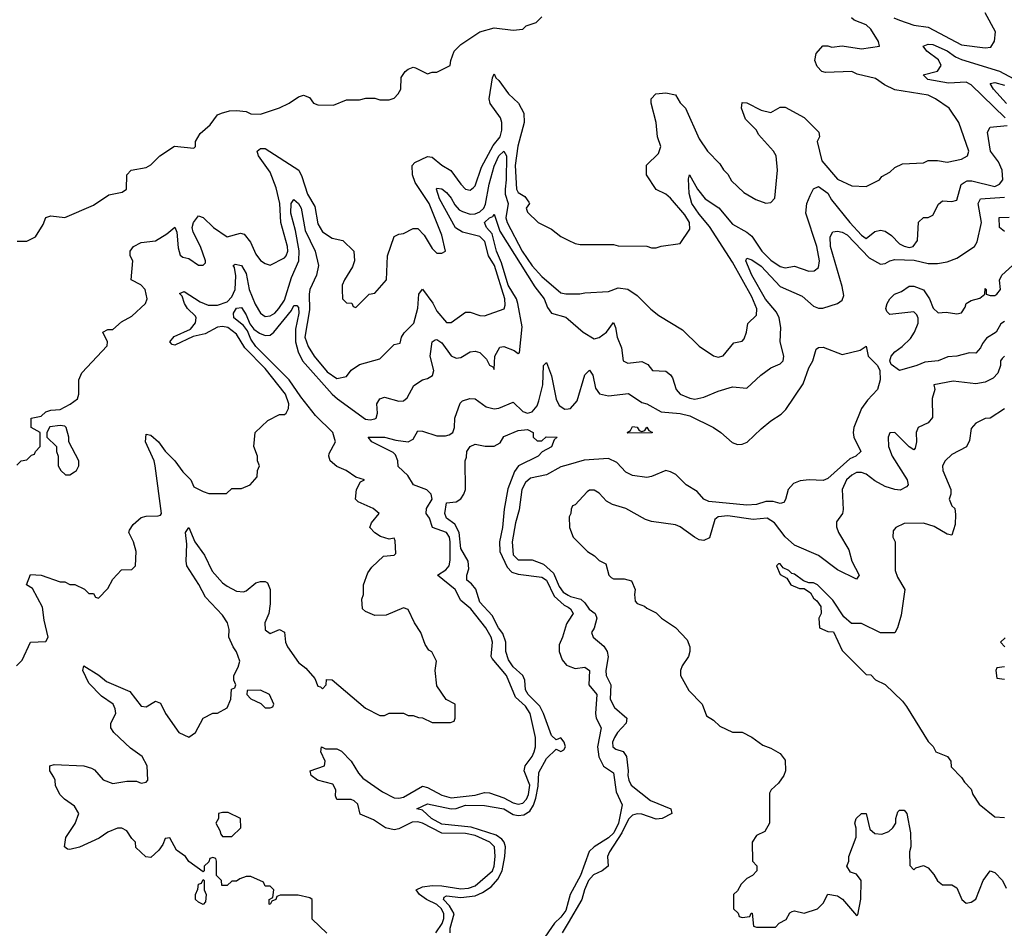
# Model space of a CAD drawing. Header units: inches. Extents: x 2668334 to 2765628, y 828034 to 955234.
# Tile 189 of 218: x 2697700 to 2701830, y 923869 to 927682. Entities that reach past the tile are written whole.
import ezdxf

# ---------------------------------------------------------------- set-up
doc = ezdxf.new("R2010")
doc.units = ezdxf.units.IN
doc.header["$MEASUREMENT"] = 0
doc.layers.add('C6992', color=7, linetype='Continuous')
doc.layers.add('C7902', color=7, linetype='Continuous')

msp = doc.modelspace()

# ---------------------------------------------------------------- linework, layer by layer
at = {"layer": 'C6992', "color": 4}
for points, elevation in [([(2697690, 926752), (2697730, 926752), (2697766, 926770), (2697798, 926822), (2697810, 926852), (2697830, 926858), (2697890, 926851), (2698010, 926902.8), (2698073.6, 926946.4), (2698130, 926958), (2698148, 926970), (2698148.7, 927030), (2698168, 927050), (2698230, 927062), (2698250, 927072), (2698288, 927110), (2698349.3, 927150.7), (2698430, 927142), (2698438, 927150), (2698438, 927170), (2698456.4, 927203.6), (2698499.3, 927240.7), (2698530, 927282), (2698546, 927290), (2698580.2, 927299.8), (2698610, 927301), (2698650, 927296), (2698670, 927286), (2698710, 927284.7), (2698790, 927311.3), (2698830, 927331), (2698870, 927358), (2698890, 927364.7), (2698915.3, 927355.3), (2698931.6, 927331.6), (2698950, 927324.7), (2699016.5, 927323.5), (2699070, 927344.7), (2699125.4, 927345.4), (2699151.6, 927351.6), (2699190, 927352), (2699210, 927344.7), (2699250, 927344.7), (2699270, 927352), (2699288, 927370), (2699298, 927390), (2699300.4, 927439.6), (2699316.4, 927463.6), (2699330, 927474), (2699350, 927482), (2699359.6, 927479.6), (2699410, 927454), (2699430, 927462), (2699450, 927462), (2699506, 927490), (2699508, 927510), (2699522, 927550), (2699550, 927578), (2699630, 927631), (2699690, 927646.8), (2699770, 927638), (2699810, 927642), (2699824.7, 927655.3), (2699866, 927670), (2699890, 927694)], 36), ([(2697688.4, 925811.6), (2697706, 925830), (2697730, 925834), (2697750, 925854), (2697762, 925858), (2697766, 925870), (2697786, 925890), (2697786, 925950), (2697748, 925970), (2697748, 926010), (2697790, 926018), (2697810, 926036), (2697830, 926042.8), (2697870, 926046), (2697912.1, 926067.9), (2697942, 926090), (2697948.7, 926110), (2697948, 926170), (2697960.2, 926199.8), (2698067.3, 926312.7), (2698068, 926330), (2698049.1, 926370.9), (2698070, 926382), (2698090, 926382), (2698126.3, 926413.7), (2698170, 926438), (2698228, 926490), (2698234, 926510), (2698226, 926550), (2698208.4, 926568.4), (2698168, 926590), (2698174, 926670), (2698164, 926690), (2698164, 926710), (2698178, 926730), (2698210, 926746.8), (2698270, 926753.4), (2698316.9, 926783.1), (2698350, 926811.3), (2698358.8, 926790), (2698364.1, 926724.1), (2698373.4, 926693.4), (2698384.5, 926684.5), (2698410, 926678.8), (2698450, 926651.3), (2698470, 926652), (2698479, 926661), (2698479, 926670), (2698458.4, 926730), (2698427, 926790), (2698422.9, 926810), (2698429.6, 926830.4), (2698450, 926858), (2698470, 926851.3), (2698513.4, 926810), (2698570, 926770.7), (2698625.4, 926785.4), (2698641, 926781), (2698668, 926748), (2698690, 926698), (2698710, 926671.3), (2698730, 926658), (2698750, 926651.3), (2698810, 926682), (2698817, 926690), (2698825.1, 926710), (2698823.6, 926730), (2698795.8, 926830), (2698790.9, 926910), (2698775.9, 926975.9), (2698750, 927041.2), (2698701.2, 927110), (2698695.3, 927130), (2698710, 927141), (2698730, 927140.7), (2698870.4, 927050.4), (2698883.9, 927023.9), (2698906.7, 926950), (2698937.7, 926897.7), (2698950, 926824.7), (2698970, 926791), (2699010, 926764.7), (2699055.3, 926755.3), (2699102, 926710), (2699104.7, 926670), (2699095.3, 926644.7), (2699062, 926590), (2699052.7, 926567.3), (2699052, 926550), (2699054, 926510), (2699070, 926494), (2699092.7, 926492.7), (2699098, 926478), (2699110, 926474), (2699166, 926530), (2699190, 926534), (2699238, 926590), (2699242, 926690), (2699270, 926772), (2699290, 926782), (2699310, 926784.7), (2699350, 926804.7), (2699370, 926804.7), (2699396.8, 926776.8), (2699430, 926722), (2699450, 926702), (2699470, 926702), (2699486, 926710), (2699470, 926778), (2699416.9, 926910), (2699358.9, 926998.9), (2699347.3, 927030), (2699346, 927070), (2699357.6, 927082.4), (2699410, 927107.3), (2699430, 927104), (2699470, 927070.7), (2699508.5, 927048.5), (2699550, 926991), (2699570, 926970.8), (2699590, 926966.8), (2699603.2, 926976.8), (2699610, 926984.7), (2699637.5, 927062.5), (2699686.4, 927153.6), (2699715.1, 927190), (2699722, 927218), (2699722.6, 927250), (2699716.9, 927270), (2699673.6, 927330), (2699669.6, 927350), (2699683.1, 927436.9), (2699690, 927454), (2699696.9, 927436.9), (2699710, 927426), (2699750.3, 927370.3), (2699791.5, 927331.5), (2699814.9, 927290), (2699816.5, 927250), (2699789.1, 927150.9), (2699778, 927070), (2699783.8, 926970), (2699790, 926956), (2699819.1, 926939.1), (2699836, 926916), (2699838, 926910), (2699824.7, 926890), (2699830, 926874), (2699874, 926830), (2699930, 926802), (2699970, 926772), (2700000, 926757)], 32), ([(2697686, 924970), (2697710, 924994), (2697746, 925070), (2697810, 925072), (2697819, 925090), (2697802.5, 925162.5), (2697796.1, 925216.1), (2697754.2, 925294.2), (2697729, 925310), (2697746, 925354), (2697790, 925351.3), (2697870, 925322), (2697890, 925322), (2697910, 925312), (2697931.6, 925311.6), (2697971.6, 925291.6), (2697990, 925274), (2698010, 925274), (2698018, 925258), (2698030, 925254), (2698070, 925294), (2698090, 925334), (2698127.3, 925372.7), (2698170, 925374), (2698186, 925390), (2698188, 925450), (2698178, 925490), (2698158, 925530), (2698160.4, 925539.6), (2698176.4, 925563.6), (2698210, 925592), (2698230, 925598), (2698280.4, 925599.6), (2698290, 925602), (2698295.3, 925610), (2698268.3, 925810), (2698263.5, 925830), (2698227.6, 925910), (2698230, 925942), (2698250, 925938.8), (2698282, 925910), (2698310, 925870.8), (2698350.5, 925830.5), (2698384.9, 925784.9), (2698418, 925750), (2698430, 925722), (2698470, 925702), (2698492.7, 925692.7), (2698567.3, 925692.7), (2698590, 925714), (2698630, 925714), (2698666, 925730), (2698696.4, 925763.6), (2698698, 925790), (2698706, 925810), (2698698, 925830), (2698698, 925850), (2698682, 925890), (2698688, 925950), (2698740.2, 925999.8), (2698790, 926024.7), (2698810, 926024.7), (2698818, 926030), (2698828, 926050), (2698828.7, 926070), (2698815.1, 926110), (2698730, 926217.6), (2698644.9, 926304.9), (2698610, 926362), (2698572.3, 926390), (2698550, 926394), (2698530, 926391.1), (2698477.3, 926362.7), (2698428.1, 926351.9), (2698350, 926316), (2698339, 926319), (2698329.2, 926330), (2698347.4, 926352.6), (2698417, 926383), (2698438, 926410), (2698440.5, 926430), (2698437.2, 926437.2), (2698404.2, 926470), (2698391.8, 926490), (2698381.2, 926521.2), (2698370, 926532), (2698390, 926541), (2698457, 926497), (2698490, 926483.2), (2698530, 926483.1), (2698570, 926497), (2698590, 926519.3), (2698603.5, 926550), (2698607.1, 926607.1), (2698601.2, 926641.2), (2698595.3, 926650), (2698603.7, 926656.3), (2698630, 926650.6), (2698650, 926616), (2698662, 926550), (2698687.2, 926487.2), (2698710.3, 926450.3), (2698730, 926435.5), (2698750, 926438.4), (2698770, 926450.5), (2698787.3, 926470), (2698810, 926504.9), (2698840.3, 926599.7), (2698871, 926670), (2698872.1, 926712.1), (2698856.4, 926796.4), (2698836.9, 926870), (2698838.4, 926910), (2698850, 926927.3), (2698870, 926910.4), (2698881.1, 926890), (2698897.1, 926797.1), (2698939.6, 926710), (2698953.7, 926650), (2698944.2, 926610), (2698917.3, 926550), (2698913.8, 926530), (2698915.4, 926464.6), (2698895.3, 926350), (2698910, 926310.7), (2698935.5, 926270), (2698990, 926204), (2699030, 926176), (2699070, 926184.7), (2699090, 926211.3), (2699125.6, 926234.4), (2699210, 926258), (2699270, 926318), (2699295.3, 926324.7), (2699302, 926350), (2699312.9, 926367.1), (2699352.5, 926407.5), (2699369.5, 926470.5), (2699374, 926530), (2699390, 926551), (2699432.5, 926492.5), (2699450, 926458.8), (2699490, 926411.3), (2699510, 926411.3), (2699570, 926454.8), (2699590, 926454.8), (2699630, 926440.7), (2699650, 926438.8), (2699731.7, 926468.3), (2699735.9, 926484.1), (2699734.3, 926510), (2699690.8, 926650), (2699666.9, 926690), (2699651.2, 926751.2), (2699630, 926772.1), (2699557.2, 926790), (2699528, 926808), (2699461.1, 926930), (2699447.6, 926970), (2699450, 926974.8), (2699470, 926972.4), (2699490, 926957.1), (2699510, 926933), (2699525.1, 926905.1), (2699543.9, 926883.9), (2699556.5, 926876.5), (2699590, 926865.8), (2699610, 926866.9), (2699630, 926874.6), (2699646.6, 926890), (2699653.1, 926906.9), (2699669, 926991), (2699690, 927067.3), (2699710, 927110.4), (2699730, 927130.3), (2699741.3, 927110), (2699741, 927010), (2699736.6, 926970), (2699736.8, 926950), (2699748.4, 926910), (2699739.3, 926850), (2699743.9, 926830), (2699807.9, 926710), (2699850, 926648.4), (2699890, 926603.8), (2699970, 926536), (2699990, 926531), (2700000, 926531)], 28), ([(2698988.4, 923848.4), (2698927.3, 923907.3), (2698926, 923990), (2698916.4, 923996.4), (2698868.4, 924008.4), (2698792.7, 924007.3), (2698778, 924002), (2698774, 923990), (2698758, 923982), (2698750, 923968), (2698746, 923970), (2698746, 923990), (2698762, 923998), (2698766, 924030), (2698750, 924046), (2698730, 924046), (2698722, 924062), (2698670, 924086), (2698650, 924086), (2698623.6, 924076.4), (2698610, 924066), (2698590, 924066), (2698570, 924048), (2698548, 924048), (2698546, 924070), (2698526, 924090), (2698526, 924150), (2698522, 924162), (2698510, 924166), (2698498, 924162), (2698492.7, 924147.3), (2698474, 924130), (2698474, 924110), (2698470, 924106), (2698410, 924148.7), (2698395.3, 924170), (2698357.2, 924197.2), (2698330, 924248), (2698310, 924246), (2698299.8, 924220.2), (2698283.6, 924196.4), (2698250, 924166), (2698228.4, 924168.4), (2698187.3, 924207.3), (2698186, 924230), (2698170, 924246), (2698150, 924278), (2698128.9, 924288.9), (2698110, 924289), (2698070, 924272.7), (2698033.4, 924246.6), (2697950.7, 924209.3), (2697910, 924199), (2697901.2, 924201.2), (2697888, 924210), (2697894, 924250), (2697932.1, 924307.9), (2697948.7, 924350), (2697930, 924382), (2697888, 924410), (2697869.1, 924429.1), (2697850, 924466), (2697848.7, 924490), (2697843.1, 924503.1), (2697826, 924530), (2697826, 924550), (2697844, 924556), (2697969.1, 924550.9), (2698001.4, 924541.4), (2698013.4, 924533.4), (2698050, 924491.3), (2698090, 924476), (2698150, 924486.8), (2698190, 924486), (2698210, 924478), (2698230, 924482), (2698238, 924490), (2698235.3, 924550), (2698214, 924590), (2698165.1, 924625.1), (2698095.3, 924690), (2698082, 924710), (2698082, 924730), (2698102.7, 924770), (2698100.9, 924790), (2698092.3, 924810), (2698043, 924843), (2697990, 924897.2), (2697964.5, 924950), (2697969.3, 924970.7), (2698031.3, 924931.3), (2698063.8, 924903.8), (2698162.5, 924862.5), (2698210, 924801), (2698230, 924798), (2698270, 924822), (2698290, 924814), (2698311.3, 924770), (2698367.3, 924690), (2698410, 924671.3), (2698438, 924690), (2698468.9, 924751.1), (2698510, 924772), (2698530, 924772), (2698570, 924794), (2698586, 924830), (2698588.4, 924871.6), (2698602, 924878), (2698606, 924890), (2698598, 924910), (2698598, 924930), (2698616, 924964), (2698622.7, 924990), (2698610, 925028.7), (2698595.1, 925050), (2698577.2, 925090), (2698578, 925122), (2698572, 925150), (2698550, 925182.7), (2698478.9, 925258.9), (2698451.7, 925311.7), (2698400.7, 925390), (2698397.6, 925410), (2698401.2, 925481.2), (2698395.3, 925530), (2698410, 925550.5), (2698434.4, 925490), (2698475.2, 925435.2), (2698507.1, 925367.1), (2698550, 925318.9), (2698570, 925304.6), (2698610, 925283.8), (2698638.6, 925281.4), (2698650, 925284.7), (2698690, 925318), (2698710, 925324.7), (2698730, 925324.7), (2698738.8, 925318.8), (2698750.9, 925290.9), (2698750.8, 925230), (2698745.5, 925190), (2698727.6, 925150), (2698730, 925121), (2698750, 925105.5), (2698790, 925122), (2698811.1, 925111.1), (2698814.8, 925070), (2698823, 925050), (2698870, 924984), (2698899.9, 924959.9), (2698937.3, 924917.3), (2698950, 924884.7), (2698962, 924882), (2698970, 924874), (2698986, 924890), (2698987.3, 924912.7), (2699010, 924911.3), (2699150, 924792), (2699210, 924762), (2699230, 924762), (2699250, 924772), (2699310, 924772), (2699330, 924762), (2699350, 924762), (2699372.7, 924752.7), (2699390, 924752), (2699430, 924732), (2699507.3, 924732.7), (2699522, 924738), (2699526, 924750), (2699526, 924810), (2699488.9, 924828.9), (2699450, 924886), (2699442, 924950), (2699448, 924990), (2699428.4, 925028.4), (2699416.4, 925036.4), (2699400.2, 925060.2), (2699382, 925110), (2699355.3, 925150), (2699330, 925206), (2699310, 925214), (2699236.9, 925183.1), (2699190, 925182), (2699150, 925198), (2699138, 925210), (2699135.3, 925250), (2699142, 925270), (2699142, 925310), (2699160.2, 925359.8), (2699176.4, 925383.6), (2699226, 925430), (2699270, 925434), (2699278, 925442), (2699275.3, 925495.3), (2699270, 925506), (2699250, 925502), (2699213.2, 925513.2), (2699188.9, 925528.9), (2699168, 925550), (2699175.3, 925570), (2699208, 925610), (2699182, 925630), (2699119, 925659), (2699108, 925670), (2699113.2, 925710), (2699130, 925742), (2699146, 925750), (2699110, 925761.2), (2699069, 925790), (2699030, 925806.6), (2699002.7, 925830), (2698996, 925850), (2698998.6, 925861.4), (2699025.1, 925910), (2699012.8, 925950), (2698940.9, 926020.9), (2698878.8, 926098.8), (2698829.8, 926170), (2698690.9, 926310), (2698670, 926341.6), (2698656.1, 926376.1), (2698638.4, 926398.4), (2698598.4, 926430), (2698596.2, 926450), (2698610, 926470.4), (2698630, 926474), (2698650, 926442.8), (2698664.7, 926404.7), (2698682.4, 926382.4), (2698705.5, 926365.5), (2698730, 926356.5), (2698750, 926358), (2698765.6, 926370), (2698839.3, 926460.7), (2698850, 926482.8), (2698862, 926482), (2698870, 926474), (2698870.2, 926450.2), (2698856.5, 926383.5), (2698856.3, 926330), (2698868, 926288), (2698886.7, 926250), (2699010, 926110.3), (2699032.9, 926090), (2699150, 926005.8), (2699170, 926002.7), (2699190, 926007.2), (2699195.1, 926010), (2699200.7, 926030), (2699198, 926070), (2699210, 926090.7), (2699230, 926098), (2699290, 926080.4), (2699310, 926082), (2699324.8, 926095.2), (2699353.3, 926146.7), (2699389.6, 926170.4), (2699410, 926175.5), (2699432, 926188), (2699437.4, 926210), (2699421.1, 926270), (2699429.7, 926330.3), (2699442, 926338), (2699450, 926339.3), (2699470, 926324.9), (2699510, 926270.6), (2699530, 926261.6), (2699550, 926263.8), (2699590, 926287.7), (2699610, 926290.8), (2699630, 926284.9), (2699657.5, 926257.5), (2699670, 926232), (2699684.7, 926224.7), (2699690, 926214), (2699692.7, 926270), (2699713.2, 926306.8), (2699730, 926310.8), (2699773.2, 926293.2), (2699790, 926281), (2699796.5, 926283.5), (2699807.5, 926392.5), (2699789.8, 926490), (2699783.1, 926510), (2699748.2, 926568.2), (2699721.3, 926661.3), (2699699.8, 926710), (2699682.3, 926782.3), (2699658.4, 926810), (2699649.6, 926830), (2699670, 926850.4), (2699683.9, 926856.1), (2699690, 926866), (2699714, 926794), (2699860, 926560), (2699899.6, 926510), (2699914.3, 926474.3), (2699930.4, 926450.4), (2699990, 926432.7), (2700000, 926424.2)], 24), ([(2699445.1, 923850), (2699471.7, 923888.3), (2699479.1, 923910), (2699478.3, 923930), (2699469, 923950), (2699450, 923968.2), (2699405.6, 923990), (2699376.9, 924010), (2699362.7, 924030), (2699390, 924042.3), (2699430, 924048.2), (2699470, 924047.7), (2699550, 924034.3), (2699582.8, 924037.2), (2699610, 924047.1), (2699682.7, 924110), (2699690.7, 924130), (2699694.4, 924170), (2699691.8, 924210), (2699671.3, 924230), (2699610, 924257.7), (2699570, 924266), (2699470, 924267.7), (2699390, 924309.8), (2699370, 924315.7), (2699346.2, 924313.8), (2699290, 924286), (2699270, 924281.4), (2699233.6, 924290), (2699183.5, 924323.5), (2699128.3, 924348.3), (2699118.7, 924390), (2699103.3, 924403.3), (2699089.7, 924409.7), (2699029.6, 924409.6), (2699024.9, 924424.9), (2699025.4, 924450), (2699013.6, 924473.6), (2698949.3, 924490), (2698922, 924510), (2698918, 924530), (2698978, 924550), (2698981.2, 924570), (2698962.7, 924610), (2698966, 924630), (2698982.5, 924622.5), (2699030, 924621.6), (2699050, 924612.7), (2699090.3, 924570), (2699120.4, 924520.4), (2699139.3, 924499.3), (2699221.5, 924441.5), (2699270, 924416.5), (2699290, 924414.5), (2699310, 924418.9), (2699390, 924464.6), (2699410, 924459.6), (2699470, 924427.1), (2699510, 924416.2), (2699610, 924427.3), (2699650, 924439), (2699670, 924437.7), (2699730, 924416.9), (2699770, 924394.9), (2699790, 924389.2), (2699810, 924394), (2699825.1, 924410), (2699834.6, 924430), (2699839.4, 924470), (2699816.4, 924530), (2699820.5, 924550), (2699849.6, 924590), (2699858, 924610), (2699863, 924630), (2699863.5, 924670), (2699841.5, 924770), (2699820.8, 924800.8), (2699779.3, 924839.3), (2699741.8, 924930), (2699681.1, 925001.1), (2699677.3, 925010), (2699682.7, 925070), (2699677.3, 925090), (2699655.6, 925130), (2699592.4, 925210), (2699550, 925244.2), (2699527.1, 925290), (2699452.3, 925350), (2699486.8, 925373.2), (2699500.9, 925390), (2699505.8, 925414.2), (2699505.4, 925490), (2699502.3, 925510), (2699489.9, 925529.9), (2699431, 925551), (2699418.3, 925590), (2699404.2, 925610), (2699406.6, 925630), (2699429.8, 925670), (2699425.7, 925690), (2699408.1, 925708.1), (2699352.3, 925730), (2699328.4, 925768.4), (2699286.9, 925806.9), (2699286, 925830), (2699275.6, 925855.6), (2699265.9, 925865.9), (2699177.2, 925910), (2699162, 925930), (2699230, 925930.2), (2699277.5, 925917.5), (2699330, 925910.3), (2699350, 925920.7), (2699370, 925956.4), (2699390, 925955.2), (2699450, 925935.2), (2699485.3, 925934.7), (2699500.9, 925939.1), (2699516.3, 925950), (2699524, 925970), (2699524.7, 926010), (2699547, 926073), (2699557.6, 926082.4), (2699588.1, 926091.9), (2699610, 926090.4), (2699656.7, 926056.7), (2699690, 926048.9), (2699710, 926051.6), (2699770, 926076.3), (2699810, 926037.6), (2699830, 926030.3), (2699850, 926036.5), (2699870, 926061.6), (2699877.7, 926082.3), (2699893.5, 926150), (2699897.2, 926230), (2699910, 926242.8), (2699930, 926186.8), (2699949.4, 926089.4), (2699962.7, 926062.7), (2699986.6, 926046.6), (2700000, 926048.7)], 16), ([(2699506, 923850), (2699505.7, 923870), (2699522.4, 923930), (2699502.8, 923962.8), (2699477.6, 923990), (2699480.8, 923999.2), (2699490, 924005.5), (2699550, 923998), (2699610, 924004.9), (2699641.6, 924018.4), (2699677.2, 924042.8), (2699705.6, 924074.4), (2699723.9, 924110), (2699735.4, 924170), (2699736.9, 924210), (2699731.8, 924230), (2699722.7, 924242.7), (2699699, 924259), (2699593.6, 924293.6), (2699470, 924306), (2699427.3, 924330), (2699390, 924364), (2699366, 924370), (2699410, 924390.6), (2699510, 924370.3), (2699530, 924371.7), (2699570, 924384.9), (2699650, 924384.4), (2699730, 924370.3), (2699770, 924346.7), (2699790, 924342.6), (2699814.8, 924345.2), (2699839.1, 924360.9), (2699854.7, 924385.3), (2699865, 924415), (2699874.2, 924465.8), (2699878, 924522), (2699910, 924580.7), (2699950, 924621), (2699970, 924611.3), (2699982, 924618), (2699988.7, 924630), (2699984, 924650), (2699970, 924668.7), (2699950, 924659), (2699930, 924677.2), (2699897.6, 924770), (2699881.4, 924801.4), (2699832, 924850), (2699821.6, 924870), (2699818, 924910), (2699809.6, 924929.6), (2699770, 924966.6), (2699750, 924995.3), (2699739.3, 925030), (2699739.5, 925070), (2699726, 925106), (2699708.2, 925130), (2699681.7, 925181.7), (2699630, 925237.2), (2699612.5, 925292.5), (2699594.8, 925314.8), (2699575.3, 925330), (2699575.3, 925350), (2699583.1, 925376.9), (2699581.2, 925410), (2699550, 925462), (2699543.6, 925530), (2699524.9, 925564.9), (2699489.4, 925590), (2699483.7, 925610), (2699490, 925654), (2699530, 925658.8), (2699550, 925670.7), (2699562.9, 925690), (2699569.5, 925710), (2699568, 925830), (2699574.6, 925845.4), (2699575.3, 925870), (2699589.3, 925890.7), (2699610, 925901), (2699651.6, 925891.6), (2699690, 925891.3), (2699714.6, 925905.4), (2699730, 925932), (2699790, 925958), (2699830, 925962), (2699854, 925950), (2699854, 925930), (2699870, 925914), (2699890, 925914), (2699908.7, 925931.3), (2699954, 925930), (2699942, 925918), (2699931.1, 925888.9), (2699891.6, 925868.4), (2699874, 925850), (2699792, 925810), (2699774.8, 925785.2), (2699746.8, 925713.2), (2699732, 925628), (2699724.4, 925550), (2699711.8, 925490), (2699713.4, 925450), (2699744.7, 925384.7), (2699763.6, 925363.6), (2699790, 925355.3), (2699890, 925342.4), (2699910, 925330.3), (2699942.2, 925262.2), (2699984.2, 925224.2), (2700000, 925215.7)], 12), ([(2700000, 925813.7), (2699970, 925805), (2699910, 925771.6), (2699842, 925758), (2699821.1, 925738.9), (2699805.4, 925710), (2699794.6, 925625.4), (2699779.5, 925570), (2699765.7, 925490), (2699770, 925436), (2699790, 925415.5), (2699850, 925414.9), (2699897.1, 925397.1), (2699938.6, 925358.6), (2699962.7, 925302.7), (2699980, 925280), (2700000, 925267.4)], 16), ([(2700000, 925157.6), (2699993.1, 925146.9), (2699976.4, 925090), (2699962, 925058), (2699962, 925030), (2699975.4, 924995.4), (2699992.8, 924972.8), (2700000, 924970.3)], 12), ([(2700000, 923980.1), (2699990, 923943.7), (2699970, 923916.2), (2699943, 923890), (2699890, 923813.2)], 12), ([(2700000, 923891.8), (2699975.2, 923850)], 16)]:
    msp.add_lwpolyline(points, dxfattribs=dict(at, elevation=elevation))
for points, elevation in [([(2697870, 925979), (2697826.8, 925973.2), (2697814, 925950), (2697814, 925930), (2697854, 925890), (2697854, 925870), (2697862, 925850), (2697862, 925810), (2697872, 925790), (2697891.6, 925771.6), (2697910, 925771.3), (2697930, 925784.7), (2697938, 925790), (2697948, 925810), (2697948, 925830), (2697906, 925910), (2697906, 925930), (2697895.3, 925970), (2697890, 925975.3)], 32), ([(2698710, 924868.7), (2698654, 924866), (2698652, 924850), (2698670, 924832), (2698711.6, 924811.6), (2698730, 924794), (2698750, 924794), (2698762, 924798), (2698766, 924810), (2698748, 924850)], 24), ([(2698550, 924355.3), (2698534, 924350), (2698534, 924330), (2698522, 924310), (2698539.6, 924279.6), (2698543.6, 924263.6), (2698550, 924254), (2698590, 924254), (2698628, 924290), (2698626, 924330), (2698574.6, 924354.6)], 24), ([(2698470, 923968.7), (2698450, 923978), (2698438, 923990), (2698438, 924010), (2698447.3, 924032.7), (2698450, 924054), (2698462, 924058), (2698470, 924074), (2698474, 924070), (2698474, 924030), (2698482, 924010), (2698479.6, 923980.4)], 24)]:
    msp.add_lwpolyline(points, close=True, dxfattribs=dict(at, elevation=elevation))
at = {"layer": 'C7902', "color": 4}
for points, elevation in [([(2700000, 926757), (2700030, 926742), (2700050, 926738), (2700190, 926738), (2700210, 926732), (2700330, 926731.3), (2700350, 926724.7), (2700370, 926724.7), (2700390, 926731.3), (2700470, 926742), (2700510, 926802), (2700509.3, 926830), (2700490, 926862.7), (2700430, 926933.2), (2700410, 926949), (2700369.3, 926969.3), (2700328.7, 927030), (2700329.1, 927070.9), (2700379.3, 927120.7), (2700389, 927150), (2700375.1, 927190), (2700369.3, 927250), (2700348.9, 927331.1), (2700348.7, 927350), (2700368, 927370), (2700410, 927374.8), (2700450, 927366), (2700470, 927332), (2700492, 927310), (2700550, 927182), (2700584.7, 927130), (2700636.9, 927076.9), (2700651.6, 927051.6), (2700670, 927034), (2700685.4, 927005.4), (2700736.9, 926956.9), (2700787.1, 926927.1), (2700830, 926912), (2700850, 926914), (2700867.3, 926932.7), (2700879, 927050), (2700873.2, 927110), (2700862, 927130), (2700799.3, 927199.3), (2700790, 927218), (2700744.7, 927264.7), (2700728, 927310), (2700730, 927334), (2700750, 927332), (2700810, 927302), (2700850, 927292), (2700890, 927314), (2700910, 927314), (2700990.8, 927270.8), (2701052, 927210), (2701054, 927190), (2701044.7, 927170), (2701064.9, 927090), (2701130, 927012), (2701190, 926984.7), (2701250, 926982), (2701306, 927010), (2701316.4, 927023.6), (2701350, 927042), (2701370, 927062), (2701403.1, 927076.9), (2701490, 927081), (2701510, 927091), (2701550, 927091), (2701590, 927084), (2701650, 927096), (2701675.3, 927110), (2701681.2, 927130), (2701639.3, 927250), (2701599, 927310), (2701541.2, 927350), (2701510, 927364.5), (2701370, 927386.6), (2701327.8, 927407.8), (2701290, 927435.1), (2701212.7, 927452.7), (2701190, 927464), (2701080.2, 927460.2), (2701064.7, 927464.7), (2701044.7, 927484.7), (2701035.3, 927510), (2701040.4, 927539.6), (2701068.4, 927571.6), (2701090, 927572), (2701106.8, 927566.8), (2701150, 927571.3), (2701230, 927559.1), (2701306, 927570), (2701302, 927590), (2701270, 927641.2), (2701250, 927659.3), (2701200.2, 927680.2), (2701188, 927690)], 32), ([(2701366.8, 927690), (2701390, 927679.3), (2701450, 927659.1), (2701510, 927650.7), (2701650, 927576.3), (2701750, 927562.8), (2701773.6, 927566.4), (2701789.1, 927590.9), (2701793.2, 927630), (2701749.3, 927710)], 32), ([(2701832.7, 927270), (2701690, 927407.6), (2701670, 927419.1), (2701594.9, 927414.9), (2701508.7, 927430), (2701488.7, 927450), (2701550, 927464.9), (2701565.1, 927490), (2701553.6, 927513.6), (2701505.2, 927550), (2701489.2, 927570), (2701510, 927578.4), (2701530, 927577.4), (2701590, 927550.2), (2701625.1, 927525.1), (2701650, 927514.9), (2701810, 927464.9), (2701930, 927401.1)], 28), ([(2701838.5, 927330), (2701783.6, 927390), (2701770, 927414), (2701790, 927418), (2701830, 927407.4)], 24), ([(2700000, 926531), (2700048.9, 926531.1), (2700070, 926536), (2700170, 926541), (2700210, 926556), (2700250, 926550.8), (2700290, 926524.7), (2700347.1, 926467.1), (2700380.7, 926440.7), (2700479.8, 926379.8), (2700550, 926311), (2700610, 926270.8), (2700630, 926264.9), (2700650, 926271), (2700694.6, 926325.4), (2700730, 926332), (2700738, 926342), (2700748.7, 926370), (2700753.6, 926406.4), (2700790, 926442), (2700791.9, 926468.1), (2700770, 926519.3), (2700690, 926664.5), (2700593.8, 926813.8), (2700550, 926865.6), (2700519.7, 926910), (2700507.2, 926952.8), (2700505.6, 927014.4), (2700509.1, 927030.9), (2700542.8, 926970), (2700574.9, 926930), (2700632, 926892), (2700690, 926823.8), (2700750.3, 926790.3), (2700770, 926773.4), (2700812.4, 926710), (2700850, 926672.4), (2700890, 926646), (2700910, 926640.7), (2700950, 926646.8), (2701010, 926626.8), (2701032.7, 926627.3), (2701050, 926642), (2701054, 926670), (2701043, 926730), (2700997, 926870), (2701000.9, 926910), (2701015.5, 926944.5), (2701030, 926972), (2701050, 926981), (2701090, 926953), (2701105.5, 926925.5), (2701182.3, 926830), (2701230, 926777.3), (2701250, 926764), (2701286.8, 926793.2), (2701310, 926798.8), (2701330, 926794.8), (2701355.8, 926775.8), (2701390, 926740.7), (2701410, 926730.7), (2701430, 926725.5), (2701448, 926730), (2701465.2, 926754.8), (2701470, 926832), (2701490, 926851.3), (2701510, 926851.3), (2701530, 926862), (2701552.9, 926907.1), (2701570, 926921), (2701610, 926918.8), (2701630, 926924.7), (2701649.3, 926990), (2701661, 926999), (2701674.2, 927005.8), (2701694, 927006), (2701790, 926981.3), (2701810, 926990.7), (2701822.9, 927010), (2701820.5, 927050), (2701805.6, 927085.6), (2701772, 927130), (2701759.3, 927210), (2701770, 927230.8), (2701842, 927238)], 28), ([(2700000, 926424.2), (2700063.8, 926370), (2700110, 926343), (2700130, 926347.7), (2700161.2, 926370), (2700190, 926411), (2700198.8, 926390), (2700206, 926350), (2700224.4, 926304.4), (2700231.3, 926250), (2700250, 926240.7), (2700310, 926246.8), (2700334.4, 926234.4), (2700354, 926210), (2700410, 926206), (2700430, 926191.3), (2700438.5, 926178.5), (2700454, 926130), (2700470, 926110.8), (2700510, 926092.7), (2700531.1, 926088.9), (2700570, 926098), (2700630, 926122.8), (2700690, 926141), (2700750, 926136), (2700808.7, 926190), (2700850, 926221), (2700890, 926238), (2700902, 926250), (2700905.2, 926270), (2700889.4, 926330), (2700892, 926390), (2700885.7, 926430), (2700873.8, 926453.8), (2700828.3, 926508.3), (2700770, 926609.6), (2700745.6, 926670), (2700750, 926681), (2700770, 926674.4), (2700810, 926646.7), (2700890, 926562), (2700981.1, 926521.1), (2701030, 926478.8), (2701050, 926470.8), (2701069.1, 926470.9), (2701130, 926490.6), (2701150, 926504), (2701156.3, 926523.7), (2701150, 926562), (2701100.5, 926730), (2701099.3, 926770), (2701110, 926790.8), (2701130, 926794.8), (2701150, 926790.6), (2701170, 926779.3), (2701262.1, 926682.1), (2701310, 926655.5), (2701330, 926658), (2701349.7, 926670.3), (2701370, 926675.6), (2701452, 926672), (2701510, 926658.4), (2701550, 926658.4), (2701590, 926664.9), (2701630, 926681.3), (2701705.2, 926730), (2701715.4, 926750), (2701734.6, 926830), (2701720.5, 926910), (2701729.4, 926930), (2701830, 926936.5)], 24), ([(2701830, 926793.2), (2701810, 926809.2), (2701808.6, 926851.4), (2701850, 926853.4)], 16), ([(2701830, 926415.3), (2701814.4, 926405.6), (2701796, 926370), (2701755.2, 926344.8), (2701737.5, 926322.5), (2701730, 926304), (2701710, 926282), (2701683.1, 926283.1), (2701630, 926269.5), (2701593.2, 926266.8), (2701552, 926250), (2701495.6, 926244.4), (2701462.8, 926230), (2701390, 926209.4), (2701354.5, 926234.5), (2701349.5, 926250), (2701355.6, 926270), (2701370, 926288), (2701401.2, 926310), (2701436.6, 926343.4), (2701453.2, 926370), (2701468.4, 926408.4), (2701468.9, 926428.9), (2701463.1, 926443.1), (2701450, 926455.3), (2701350, 926444), (2701337.2, 926457.2), (2701333.2, 926470), (2701338, 926490), (2701349.4, 926510), (2701369.3, 926530), (2701398.7, 926541.3), (2701430, 926562.8), (2701450, 926564), (2701490, 926547.3), (2701516.3, 926510), (2701531, 926471), (2701552, 926452), (2701585.6, 926454.4), (2701630, 926447.3), (2701650, 926451), (2701665.4, 926474.6), (2701670, 926490.4), (2701690, 926503.8), (2701726.3, 926513.7), (2701748, 926530), (2701750, 926554), (2701754, 926550), (2701754, 926530), (2701770, 926524.7), (2701790, 926524.7), (2701798, 926530), (2701813.2, 926550), (2701809, 926589), (2701819.3, 926610), (2701864, 926650)], 16), ([(2700000, 926048.7), (2700010, 926050.2), (2700038.5, 926081.5), (2700070, 926191.3), (2700090, 926210.7), (2700104, 926190), (2700115.6, 926135.6), (2700132.2, 926112.2), (2700170, 926102.8), (2700253, 926113), (2700310, 926075.6), (2700330.7, 926070), (2700390, 926036.5), (2700470, 926029.3), (2700510, 926019.3), (2700610.5, 925970), (2700640.5, 925950), (2700688, 925908), (2700710, 925899.5), (2700730, 925900.3), (2700751.6, 925908.4), (2700810, 925965.3), (2700850, 925998.4), (2700893.5, 926026.5), (2700913.7, 926046.3), (2700986, 926154), (2701010, 926220.5), (2701026.6, 926250), (2701040.9, 926299.1), (2701050, 926306), (2701070, 926307.3), (2701150, 926277.3), (2701224.7, 926295.3), (2701250, 926311), (2701258.8, 926270), (2701297.3, 926230), (2701308, 926210), (2701308.4, 926170), (2701297.6, 926130), (2701255.3, 926084.7), (2701230.3, 926050), (2701198.2, 925970), (2701195.6, 925950), (2701199.1, 925930), (2701227.7, 925870), (2701206.8, 925850), (2701181.5, 925838.5), (2701090, 925756.2), (2701070, 925748.4), (2701011.2, 925751.2), (2700973.4, 925746.6), (2700945.1, 925734.9), (2700923.7, 925710), (2700912.1, 925667.9), (2700904.5, 925655.5), (2700890, 925652), (2700859.8, 925659.8), (2700830, 925659.8), (2700790, 925647.5), (2700750, 925643.7), (2700590, 925660.4), (2700570, 925669.7), (2700541.7, 925701.7), (2700495.6, 925730), (2700452.5, 925772.5), (2700430, 925784.7), (2700410, 925789.6), (2700350, 925764.2), (2700330, 925761.1), (2700270, 925768.7), (2700242.2, 925782.2), (2700204.1, 925824.1), (2700170, 925840.9), (2700067.1, 925832.9), (2700000, 925813.7)], 16), ([(2701830, 926269.3), (2701820.3, 926259.7), (2701813.4, 926250), (2701813, 926230), (2701802.4, 926197.6), (2701783.2, 926176.8), (2701750, 926161.1), (2701710, 926153.7), (2701615.1, 926164.9), (2701534, 926150), (2701538, 926130), (2701527.5, 926092.5), (2701528.3, 926011.7), (2701510.4, 925989.6), (2701468.5, 925970), (2701460.3, 925950), (2701461.3, 925910), (2701456.1, 925883.9), (2701450, 925877.2), (2701430, 925889.4), (2701370, 925949), (2701350, 925948), (2701342.8, 925930), (2701344, 925890), (2701359.1, 925850), (2701422.8, 925750), (2701426, 925730), (2701419.1, 925720.9), (2701392.8, 925707.2), (2701370, 925709.6), (2701330, 925722.4), (2701286.6, 925746.6), (2701250, 925774.3), (2701230, 925781), (2701210, 925780.9), (2701190, 925770.7), (2701168.2, 925750), (2701148.9, 925710), (2701154.4, 925625.6), (2701150.7, 925609.3), (2701126, 925574), (2701126, 925554), (2701134.8, 925530), (2701176.9, 925456.9), (2701190.4, 925410), (2701220.5, 925350), (2701210, 925333.2), (2701130, 925373.7), (2701050, 925433.7), (2700950, 925477), (2700910.9, 925510.9), (2700866, 925570), (2700835.3, 925590), (2700776.2, 925583.8), (2700670, 925599), (2700630, 925595.6), (2700615.6, 925584.4), (2700592.7, 925507.3), (2700570, 925496), (2700550, 925499.3), (2700529.6, 925509.6), (2700470, 925553.2), (2700450, 925561.2), (2700350, 925576), (2700324.8, 925584.8), (2700242, 925630), (2700187, 925647), (2700161.2, 925661.2), (2700130, 925695.3), (2700110, 925708), (2700090, 925708), (2700079.6, 925700.4), (2700030, 925646), (2700018, 925642), (2700012.7, 925627.3), (2700012, 925610), (2700004.7, 925595.3), (2700006, 925550), (2700021, 925510), (2700082, 925450), (2700111.1, 925431.1), (2700130, 925412), (2700158, 925398), (2700171, 925350), (2700181.1, 925341.1), (2700190, 925334.8), (2700234.8, 925334.8), (2700266.4, 925326.4), (2700281, 925290), (2700278, 925270), (2700281, 925241), (2700290, 925232), (2700321, 925221), (2700330, 925212), (2700370, 925192), (2700392, 925170), (2700450.7, 925130.7), (2700499.8, 925079.8), (2700511, 925050), (2700511, 925030), (2700504.7, 925010), (2700478, 924970), (2700471.3, 924950), (2700472, 924930), (2700506.4, 924866.4), (2700562, 924810), (2700581, 924761), (2700610, 924742), (2700636.9, 924716.9), (2700690, 924692), (2700730, 924691.3), (2700770, 924671.3), (2700816.9, 924636.9), (2700850, 924624.7), (2700890, 924602), (2700910, 924574), (2700911.3, 924530), (2700904.7, 924510), (2700882, 924478), (2700852, 924450), (2700844.7, 924435.3), (2700844.7, 924310), (2700824.7, 924275.3), (2700790, 924258), (2700772, 924230), (2700774, 924150), (2700791.6, 924131.6), (2700792, 924110), (2700774, 924090), (2700750, 924078), (2700725.4, 924054.6), (2700710, 924026), (2700694, 924010), (2700694, 923950), (2700712.7, 923932.7), (2700718, 923918), (2700730, 923914), (2700762, 923918), (2700767.3, 923932.7), (2700772.7, 923932.7), (2700778, 923878), (2700790, 923874), (2700870, 923874), (2700886, 923890), (2700914.6, 923905.4), (2700930, 923934), (2700940.4, 923939.6), (2700950, 923942), (2700990, 923932), (2701046, 923950), (2701070, 923974), (2701090, 924012), (2701130, 924004.7), (2701150.6, 923990.6), (2701210, 923922), (2701215.3, 923924.7), (2701228.4, 923991.6), (2701228.7, 924070), (2701210, 924095.3), (2701184, 924104), (2701168.7, 924130), (2701178, 924150), (2701178, 924170), (2701208.4, 924251.6), (2701208.4, 924288.4), (2701202, 924310), (2701208.7, 924330), (2701230, 924351), (2701250, 924351), (2701265.4, 924285.4), (2701287.1, 924267.1), (2701316.5, 924263.5), (2701345.6, 924274.4), (2701362, 924290), (2701374, 924310), (2701374, 924330), (2701382.7, 924357.3), (2701390, 924364.7), (2701410, 924364.7), (2701421, 924350), (2701436, 924270), (2701438, 924210), (2701432, 924190), (2701432.7, 924132.7), (2701450, 924114), (2701458, 924122), (2701490, 924132), (2701510, 924122.8), (2701534.7, 924094.7), (2701550, 924067.7), (2701570, 924051), (2701610, 924051), (2701630, 924038), (2701650.8, 923990), (2701670, 923974), (2701690, 923978), (2701710, 923990.8), (2701740.5, 924070), (2701769.7, 924110.3), (2701790, 924103), (2701821.6, 924070), (2701837.1, 924037.1)], 24), ([(2701830, 926048.7), (2701770.7, 926009.3), (2701750, 926008.7), (2701710, 925988), (2701690, 925966), (2701683.6, 925916.4), (2701671.1, 925888.9), (2701610, 925857.2), (2701581, 925830), (2701571, 925810), (2701571.3, 925790), (2701604.7, 925710), (2701604.7, 925690), (2701598, 925670), (2701610, 925642), (2701622, 925630), (2701625.4, 925605.4), (2701623.6, 925563.6), (2701610, 925518), (2701590, 925522), (2701535.5, 925555.5), (2701491.3, 925568.7), (2701410, 925568), (2701374, 925550), (2701363.6, 925536.4), (2701362, 925510), (2701371.3, 925490), (2701371.3, 925370), (2701382, 925342), (2701412, 925290), (2701396.9, 925183.1), (2701382, 925130), (2701370, 925108), (2701310, 925108), (2701230, 925148), (2701188.4, 925148.4), (2701156.4, 925176.4), (2701110, 925246), (2701046, 925310), (2701030, 925318), (2701010, 925318), (2700987.3, 925327.3), (2700950, 925355.3), (2700938, 925358), (2700926, 925370), (2700902, 925382), (2700890, 925398), (2700882, 925398), (2700874, 925390), (2700890, 925354), (2700918, 925338), (2700934, 925310), (2700970, 925294), (2700990, 925294), (2701016.9, 925276.9), (2701030, 925254), (2701043.6, 925243.6), (2701059.6, 925219.6), (2701062, 925190), (2701052, 925170), (2701054, 925130), (2701090, 925114), (2701112.7, 925112.7), (2701150, 925034), (2701250, 924934), (2701270, 924932), (2701290, 924912), (2701330, 924892), (2701402, 924822), (2701419.8, 924799.8), (2701510, 924652), (2701531.1, 924631.1), (2701542, 924610), (2701592, 924590), (2701604.7, 924570), (2701606.4, 924546.4), (2701650, 924502), (2701662, 924482), (2701690, 924452), (2701698, 924430), (2701724.7, 924390), (2701790, 924336), (2701830, 924333.4)], 28), ([(2700000, 925267.4), (2700010, 925261.1), (2700053, 925250), (2700070, 925234.9), (2700088.4, 925208.4), (2700113, 925190), (2700120.3, 925170), (2700110, 925128), (2700098, 925110), (2700104.7, 925090), (2700150, 925053), (2700163.8, 925030), (2700168.1, 925008.1), (2700158.3, 924950), (2700160.3, 924930), (2700178.7, 924890), (2700176.1, 924830), (2700194.7, 924794.7), (2700246, 924750), (2700243, 924730), (2700206.7, 924690), (2700194.9, 924670), (2700186, 924650), (2700187.7, 924630), (2700200.5, 924620.5), (2700230.4, 924610.4), (2700244.9, 924590), (2700252.4, 924530), (2700250.5, 924509.5), (2700254.4, 924490), (2700264.9, 924470), (2700345.6, 924405.6), (2700431, 924370), (2700434.8, 924350), (2700394.8, 924330), (2700370, 924326.4), (2700310, 924347.2), (2700290, 924349), (2700270, 924343.8), (2700252.8, 924327.2), (2700225.3, 924270), (2700173.1, 924190), (2700165.5, 924170), (2700168, 924130), (2700143, 924110), (2700107.1, 924092.9), (2700085, 924070), (2700068.3, 924030), (2700058.3, 923990), (2700000, 923891.8)], 16), ([(2700000, 925215.7), (2700010.7, 925210), (2700020.7, 925190), (2700000, 925157.6)], 12), ([(2701832.7, 925087.3), (2701814, 925070), (2701832, 925050)], 32), ([(2700000, 924970.3), (2700030, 924959.5), (2700070, 924964.9), (2700090, 924951.3), (2700087.7, 924890), (2700120.5, 924850), (2700114.9, 924770), (2700118, 924750), (2700139.1, 924710), (2700123.1, 924630), (2700128.5, 924588.5), (2700148.8, 924548.8), (2700190, 924521), (2700202, 924442), (2700227.1, 924387.1), (2700211, 924310), (2700191.3, 924270), (2700170, 924248.2), (2700108.8, 924211.2), (2700088.8, 924191.2), (2700051.8, 924090), (2700008.2, 924010), (2700000, 923980.1)], 12), ([(2701830, 924966), (2701798, 924962), (2701794, 924950), (2701798, 924918), (2701830, 924914)], 32)]:
    msp.add_lwpolyline(points, dxfattribs=dict(at, elevation=elevation))
at = {"layer": 'C7902', "color": 4, "elevation": 12}
msp.add_lwpolyline([(2700310, 925954), (2700322, 925958), (2700330, 925971.3), (2700338, 925958), (2700354, 925950), (2700350, 925948), (2700250, 925946), (2700248, 925950), (2700262, 925958), (2700270, 925974), (2700290, 925972), (2700298, 925958)], close=True, dxfattribs=at)

doc.saveas('drawing.dxf')
